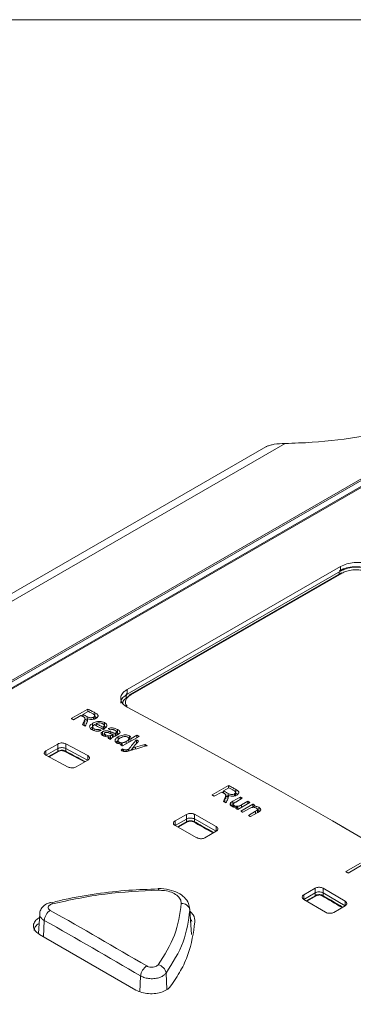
# Model space of a CAD drawing. Header units: millimetres. Extents: x 0 to 2100, y 0 to 1485.
# Tile 110 of 116: x 1595 to 1631, y 1342 to 1450. Entities that reach past the tile are written whole.
import ezdxf

# ---------------------------------------------------------------- set-up
doc = ezdxf.new("R2010")
doc.units = ezdxf.units.MM
doc.header["$LTSCALE"] = 5

msp = doc.modelspace()

# ---------------------------------------------------------------- linework, layer by layer
at = {"color": 7, "linetype": 'Continuous', "lineweight": 0}
msp.add_line((2065, 1450), (35, 1450), dxfattribs=at)
at = {"color": 7, "linetype": 'Continuous', "lineweight": 15}
for p, q in [((1640.07, 1404.12), (1524.4, 1337.34)), ((1640.36, 1404.1), (1524.69, 1337.32)), ((1621.61, 1403.02), (1308.78, 1222.42)), ((1623.71, 1403.38), (1309.19, 1221.82)), ((1526.09, 1337.49), (1640.38, 1403.47)), ((1526.39, 1337.54), (1640.19, 1403.24)), ((1629.81, 1389.86), (1606.38, 1376.34)), ((1629.81, 1389.35), (1629.81, 1389.86)), ((1606.38, 1375.83), (1629.81, 1389.35)), ((1629.83, 1389.14), (1606.62, 1375.74)), ((1629.98, 1389.13), (1606.76, 1375.73)), ((1606.38, 1376.34), (1606.38, 1375.83)), ((1602.03, 1374.18), (1600.22, 1373.13)), ((1600.47, 1373), (1601.29, 1373.47)), ((1601.4, 1373.41), (1601.5, 1373.46)), ((1601.5, 1373.59), (1602.08, 1373.92)), ((1601.5, 1373.36), (1601.5, 1373.59)), ((1602.03, 1373.9), (1602.03, 1374.18)), ((1602.68, 1373.06), (1602.68, 1373.29)), ((1602.8, 1373.04), (1602.8, 1373.45)), ((1602.82, 1373.35), (1602.99, 1373.25)), ((1601.63, 1372.4), (1601.63, 1372.81)), ((1601.73, 1372.72), (1601.73, 1373.13)), ((1601.97, 1372.77), (1601.97, 1373.13)), ((1602.57, 1372.25), (1602.57, 1372.61)), ((1602.57, 1372.21), (1602.57, 1371.89)), ((1602.96, 1372.35), (1602.96, 1372.58)), ((1603.71, 1371.95), (1603.71, 1372.18)), ((1603.84, 1371.94), (1603.84, 1372.35)), ((1603.88, 1372.28), (1603.88, 1372.68)), ((1603.88, 1372.28), (1604.04, 1372.16)), ((1602.73, 1371.8), (1602.73, 1372)), ((1603.29, 1371.76), (1603.29, 1371.94)), ((1603.67, 1371.28), (1603.67, 1371.69)), ((1603.85, 1371.48), (1603.85, 1371.19)), ((1603.99, 1371.15), (1603.99, 1371.33)), ((1604.35, 1371.54), (1604.35, 1371.74)), ((1604.39, 1370.91), (1604.39, 1371.09)), ((1604.54, 1370.84), (1604.54, 1371.25)), ((1604.83, 1371.38), (1604.76, 1371.34)), ((1604.83, 1371.09), (1604.83, 1371.38)), ((1605.03, 1371.21), (1605.32, 1371.37)), ((1605.04, 1371.21), (1605.04, 1371.5)), ((1605.09, 1371.24), (1605.09, 1371.53)), ((1605.21, 1371.31), (1605.21, 1371.66)), ((1605.21, 1371.56), (1605.29, 1371.52)), ((1605.29, 1371.52), (1605.29, 1371.93)), ((1605.29, 1371.52), (1605.37, 1371.47)), ((1605.37, 1370.79), (1605.37, 1371.12)), ((1605.85, 1370.12), (1607.67, 1371.17)), ((1606.61, 1370.81), (1606.61, 1371.22)), ((1607.44, 1371.3), (1606.76, 1370.91)), ((1607.44, 1371.04), (1607.44, 1371.3)), ((1597.44, 1369.59), (1598.73, 1370.33)), ((1598.73, 1370.33), (1598.73, 1369.82)), ((1599.61, 1370.35), (1602.04, 1369.05)), ((1599.61, 1370.35), (1599.61, 1369.84)), ((1605.35, 1370.71), (1605.35, 1370.39)), ((1605.47, 1370.36), (1605.47, 1370.54)), ((1605.82, 1370.37), (1605.62, 1370.25)), ((1605.82, 1370.14), (1605.82, 1370.37)), ((1606.26, 1370.36), (1606.26, 1370.62)), ((1606.52, 1370.86), (1606.61, 1370.81)), ((1606.54, 1370.52), (1606.54, 1370.92)), ((1606.76, 1370.91), (1606.77, 1370.99)), ((1606.76, 1370.65), (1606.76, 1370.91)), ((1607.37, 1370.38), (1607.37, 1370.79)), ((1608.32, 1370.07), (1608.32, 1370.27)), ((1599.88, 1367.8), (1597.44, 1369.1)), ((1598.73, 1369.82), (1597.46, 1369.09)), ((1598.79, 1369.55), (1597.73, 1368.94)), ((1602.02, 1368.55), (1599.61, 1369.84)), ((1602.04, 1369.05), (1602.04, 1368.54)), ((1605.87, 1369.55), (1605.87, 1369.8)), ((1605.97, 1369.52), (1605.97, 1369.72)), ((1606.24, 1369.51), (1606.24, 1369.68)), ((1606.54, 1369.57), (1606.54, 1369.77)), ((1606.94, 1369.67), (1606.94, 1369.88)), ((1602.04, 1368.55), (1600.76, 1367.82)), ((1617.49, 1365.78), (1615.68, 1364.73)), ((1617.49, 1365.48), (1617.49, 1365.78)), ((1615.93, 1364.58), (1616.75, 1365.05)), ((1616.85, 1365), (1616.96, 1365.06)), ((1616.96, 1365.18), (1617.54, 1365.51)), ((1616.96, 1364.94), (1616.96, 1365.18)), ((1617.19, 1364.29), (1617.19, 1364.7)), ((1617.43, 1364.33), (1617.43, 1364.7)), ((1618.14, 1364.62), (1618.14, 1364.85)), ((1618.26, 1364.6), (1618.26, 1365.01)), ((1618.28, 1364.93), (1618.46, 1364.81)), ((1617.09, 1363.97), (1617.09, 1364.37)), ((1617.76, 1363.55), (1617.76, 1363.9)), ((1618.77, 1364.5), (1617.96, 1364.03)), ((1617.96, 1363.62), (1617.96, 1364.03)), ((1617.96, 1363.62), (1618.01, 1363.65)), ((1618.01, 1363.71), (1618.01, 1363.42)), ((1618.13, 1363.39), (1618.13, 1363.56)), ((1618.29, 1363.95), (1619.01, 1364.37)), ((1618.52, 1363.13), (1619.85, 1363.9)), ((1618.77, 1364.24), (1618.77, 1364.5)), ((1620.17, 1363.71), (1618.84, 1362.95)), ((1619.61, 1364.03), (1618.92, 1363.63)), ((1619.61, 1363.76), (1619.61, 1364.03)), ((1620.17, 1363.36), (1620.17, 1363.71)), ((1620.22, 1363.47), (1620.4, 1363.58)), ((1611.62, 1361.87), (1612.87, 1362.59)), ((1612.87, 1362.59), (1612.87, 1362.08)), ((1613.75, 1362.6), (1616.15, 1361.25)), ((1613.75, 1362.6), (1613.75, 1362.09)), ((1618.5, 1363.39), (1618.29, 1363.26)), ((1618.5, 1363.14), (1618.5, 1363.39)), ((1619.08, 1362.82), (1619.79, 1363.23)), ((1620.47, 1362.93), (1619.68, 1362.47)), ((1619.91, 1362.34), (1620.73, 1362.81)), ((1620.22, 1363.36), (1620.22, 1363.47)), ((1620.68, 1362.78), (1620.68, 1363.13)), ((1620.83, 1362.96), (1620.83, 1363.37)), ((1611.62, 1361.87), (1611.62, 1361.36)), ((1614.02, 1360.02), (1611.62, 1361.37)), ((1612.87, 1362.08), (1611.63, 1361.36)), ((1612.93, 1361.8), (1611.9, 1361.21)), ((1616.15, 1360.74), (1613.75, 1362.09)), ((1616.15, 1360.74), (1614.9, 1360.02)), ((1632, 1357.21), (1630.39, 1356.29)), ((1630.65, 1356.13), (1632.25, 1357.06)), ((1625.77, 1353.75), (1627.01, 1354.47)), ((1627.01, 1353.96), (1625.77, 1353.24)), ((1627.01, 1354.47), (1627.01, 1353.96)), ((1627.9, 1354.47), (1630.3, 1353.05)), ((1627.9, 1354.47), (1627.9, 1353.96)), ((1630.3, 1352.54), (1627.9, 1353.96)), ((1625.77, 1353.75), (1625.77, 1353.24)), ((1628.16, 1351.82), (1625.77, 1353.24)), ((1627.07, 1353.68), (1626.03, 1353.08)), ((1630.3, 1353.05), (1630.3, 1352.54)), ((1596.76, 1351.65), (1596.62, 1349.48)), ((1613.21, 1352.19), (1613.24, 1352.06)), ((1613.36, 1350.36), (1613.24, 1352.19)), ((1630.3, 1352.53), (1629.05, 1351.81)), ((1596.75, 1349.38), (1607.33, 1343.27))]:
    msp.add_line(p, q, dxfattribs=at)
at = {"color": 8, "linetype": 'Continuous', "lineweight": 15}
for p, q in [((1629.66, 1389.05), (1629.66, 1389.26)), ((1606.29, 1375.89), (1606.24, 1375.36)), ((1601.98, 1373.13), (1601.98, 1373.33)), ((1602.82, 1373.46), (1602.82, 1373.76)), ((1604.58, 1371.46), (1604.58, 1371.66)), ((1604.76, 1371.05), (1604.76, 1371.34)), ((1597.44, 1369.59), (1597.44, 1369.1)), ((1598.91, 1369.54), (1597.8, 1368.91)), ((1598.74, 1369.52), (1598.74, 1369.83)), ((1599.62, 1369.84), (1599.62, 1369.56)), ((1606.47, 1369.55), (1606.47, 1369.74)), ((1607.28, 1369.77), (1607.28, 1369.97)), ((1617.44, 1364.69), (1617.44, 1364.9)), ((1618.28, 1365.03), (1618.28, 1365.33)), ((1618.92, 1363.36), (1618.92, 1363.63)), ((1620.47, 1362.66), (1620.47, 1362.93)), ((1613.05, 1361.79), (1611.97, 1361.17)), ((1612.88, 1361.77), (1612.88, 1362.08)), ((1613.76, 1362.09), (1613.76, 1361.8)), ((1616.15, 1361.25), (1616.15, 1360.74)), ((1627.02, 1353.65), (1627.02, 1353.96)), ((1627.9, 1353.96), (1627.9, 1353.67)), ((1627.2, 1353.66), (1626.11, 1353.03)), ((1613.24, 1352.06), (1613.41, 1349.38)), ((1597.26, 1350.92), (1597.18, 1349.13)), ((1610.63, 1345.12), (1610.73, 1343.32)), ((1607.84, 1344.81), (1607.76, 1343.09))]:
    msp.add_line(p, q, dxfattribs=at)
at = {"color": 7, "linetype": 'Continuous', "lineweight": 15, "flags": 128}
for points in [[(1606.38, 1374.38), (1612.02, 1371.35), (1617.65, 1368.25), (1623.29, 1365.09), (1628.92, 1361.87), (1634.56, 1358.59), (1640.19, 1355.24), (1645.83, 1351.83), (1651.46, 1348.36)], [(1601.29, 1373.47), (1601.32, 1373.45), (1601.35, 1373.43), (1601.39, 1373.42), (1601.42, 1373.4), (1601.45, 1373.38), (1601.49, 1373.36), (1601.52, 1373.35), (1601.55, 1373.33)], [(1601.98, 1373.33), (1601.92, 1373.36), (1601.86, 1373.4), (1601.8, 1373.43), (1601.74, 1373.46), (1601.68, 1373.49), (1601.62, 1373.52), (1601.56, 1373.56), (1601.5, 1373.59)], [(1602.82, 1373.76), (1602.72, 1373.82), (1602.62, 1373.87), (1602.53, 1373.92), (1602.43, 1373.97), (1602.33, 1374.02), (1602.23, 1374.08), (1602.13, 1374.13), (1602.03, 1374.18)], [(1602.08, 1373.92), (1602.15, 1373.89), (1602.22, 1373.85), (1602.28, 1373.82), (1602.35, 1373.78), (1602.42, 1373.75), (1602.49, 1373.71), (1602.55, 1373.67), (1602.62, 1373.64)], [(1600.22, 1373.13), (1600.25, 1373.12), (1600.28, 1373.1), (1600.31, 1373.08), (1600.35, 1373.06), (1600.38, 1373.05), (1600.41, 1373.03), (1600.44, 1373.01), (1600.47, 1373)], [(1601.47, 1372.47), (1601.51, 1372.45), (1601.54, 1372.43), (1601.58, 1372.41), (1601.62, 1372.39), (1601.65, 1372.37), (1601.69, 1372.35), (1601.73, 1372.33), (1601.76, 1372.31)], [(1601.73, 1373.06), (1601.74, 1373.05), (1601.8, 1373.02), (1601.86, 1372.99), (1601.92, 1372.95), (1601.98, 1372.92)], [(1602.76, 1372.46), (1602.88, 1372.39), (1603, 1372.33), (1603.12, 1372.26), (1603.24, 1372.2), (1603.37, 1372.13), (1603.49, 1372.07), (1603.61, 1372), (1603.73, 1371.94)], [(1603.71, 1372.18), (1603.62, 1372.23), (1603.52, 1372.28), (1603.43, 1372.33), (1603.34, 1372.38), (1603.24, 1372.43), (1603.15, 1372.48), (1603.06, 1372.53), (1602.96, 1372.58)], [(1607.67, 1371.17), (1607.64, 1371.19), (1607.61, 1371.2), (1607.58, 1371.22), (1607.55, 1371.24), (1607.52, 1371.25), (1607.49, 1371.27), (1607.46, 1371.28), (1607.44, 1371.3)], [(1604.29, 1370.96), (1604.32, 1370.95), (1604.35, 1370.93), (1604.38, 1370.92), (1604.41, 1370.9), (1604.44, 1370.89), (1604.47, 1370.87), (1604.5, 1370.85), (1604.52, 1370.84)], [(1605.62, 1370.25), (1605.65, 1370.23), (1605.68, 1370.22), (1605.71, 1370.2), (1605.74, 1370.19), (1605.76, 1370.17), (1605.79, 1370.16), (1605.82, 1370.14), (1605.85, 1370.12)], [(1607.61, 1370.66), (1607.58, 1370.67), (1607.55, 1370.69), (1607.52, 1370.71), (1607.49, 1370.72), (1607.46, 1370.74), (1607.43, 1370.76), (1607.4, 1370.77), (1607.37, 1370.79)], [(1608.57, 1370.14), (1608.53, 1370.16), (1608.5, 1370.17), (1608.47, 1370.19), (1608.44, 1370.21), (1608.41, 1370.22), (1608.38, 1370.24), (1608.35, 1370.26), (1608.32, 1370.27)], [(1618.28, 1365.33), (1618.18, 1365.39), (1618.08, 1365.44), (1617.99, 1365.5), (1617.89, 1365.56), (1617.79, 1365.61), (1617.69, 1365.67), (1617.59, 1365.72), (1617.49, 1365.78)], [(1615.68, 1364.73), (1615.71, 1364.71), (1615.74, 1364.69), (1615.77, 1364.67), (1615.81, 1364.66), (1615.84, 1364.64), (1615.87, 1364.62), (1615.9, 1364.6), (1615.93, 1364.58)], [(1616.75, 1365.05), (1616.78, 1365.04), (1616.81, 1365.02), (1616.85, 1365), (1616.88, 1364.98), (1616.91, 1364.96), (1616.95, 1364.94), (1616.98, 1364.93), (1617.01, 1364.91)], [(1617.44, 1364.9), (1617.38, 1364.94), (1617.32, 1364.97), (1617.26, 1365.01), (1617.2, 1365.04), (1617.14, 1365.07), (1617.08, 1365.11), (1617.02, 1365.14), (1616.96, 1365.18)], [(1617.19, 1364.64), (1617.2, 1364.63), (1617.26, 1364.6), (1617.32, 1364.56), (1617.38, 1364.53), (1617.44, 1364.49)], [(1617.54, 1365.51), (1617.61, 1365.47), (1617.68, 1365.44), (1617.74, 1365.4), (1617.81, 1365.36), (1617.88, 1365.32), (1617.95, 1365.28), (1618.01, 1365.25), (1618.08, 1365.21)], [(1616.93, 1364.03), (1616.97, 1364.01), (1617, 1363.98), (1617.04, 1363.96), (1617.08, 1363.94), (1617.11, 1363.92), (1617.15, 1363.9), (1617.19, 1363.88), (1617.22, 1363.86)], [(1619.01, 1364.37), (1618.98, 1364.39), (1618.95, 1364.4), (1618.92, 1364.42), (1618.89, 1364.44), (1618.86, 1364.45), (1618.83, 1364.47), (1618.8, 1364.48), (1618.77, 1364.5)], [(1619.85, 1363.9), (1619.82, 1363.91), (1619.79, 1363.93), (1619.76, 1363.95), (1619.73, 1363.96), (1619.7, 1363.98), (1619.67, 1364), (1619.64, 1364.01), (1619.61, 1364.03)], [(1620.4, 1363.58), (1620.37, 1363.6), (1620.35, 1363.61), (1620.32, 1363.63), (1620.29, 1363.65), (1620.26, 1363.66), (1620.23, 1363.68), (1620.2, 1363.7), (1620.17, 1363.71)], [(1618.29, 1363.26), (1618.31, 1363.25), (1618.34, 1363.23), (1618.37, 1363.21), (1618.4, 1363.2), (1618.43, 1363.18), (1618.46, 1363.16), (1618.49, 1363.15), (1618.52, 1363.13)], [(1618.84, 1362.95), (1618.87, 1362.93), (1618.9, 1362.91), (1618.93, 1362.9), (1618.96, 1362.88), (1618.99, 1362.86), (1619.02, 1362.85), (1619.05, 1362.83), (1619.08, 1362.82)], [(1619.68, 1362.47), (1619.71, 1362.46), (1619.74, 1362.44), (1619.77, 1362.42), (1619.8, 1362.41), (1619.83, 1362.39), (1619.86, 1362.37), (1619.89, 1362.36), (1619.91, 1362.34)], [(1630.39, 1356.29), (1630.42, 1356.27), (1630.46, 1356.25), (1630.49, 1356.23), (1630.52, 1356.21), (1630.55, 1356.19), (1630.58, 1356.17), (1630.62, 1356.15), (1630.65, 1356.13)], [(1609.78, 1354.42), (1609.78, 1354.42), (1609.78, 1354.42)], [(1597.97, 1352.9), (1597.97, 1352.9), (1597.94, 1352.9)]]:
    msp.add_lwpolyline(points, dxfattribs=at)
at = {"color": 7, "linetype": 'Continuous', "lineweight": 15}
for centre, radius, start, end in [((1629.89, 1389.01), 0.146, 55.5175, 116.3603), ((1606.7, 1375.62), 0.151, 124.8493, 182.3865), ((1598.84, 1369.44), 0.12, 56.2315, 115.4719), ((1612.98, 1361.69), 0.122, 54.7604, 115.0556), ((1612.36, 1351.91), 0.894, 9.725, 93.4359), ((1627.12, 1353.56), 0.125, 53.3298, 114.6264), ((1627.8, 1353.56), 0.123, 65.0481, 126.3046), ((1598.7, 1350.82), 1.44, 122.8231, 176.0585), ((1609.3, 1344.69), 1.46, 122.6451, 175.0058), ((1609.52, 1344.96), 1.12, 8.1243, 76.9596)]:
    msp.add_arc(centre, radius, start, end, dxfattribs=at)
at = {"color": 8, "linetype": 'Continuous', "lineweight": 15}
for centre, radius, start, end in [((1606.68, 1375.61), 0.146, 55.5175, 116.3603), ((1599.51, 1369.45), 0.127, 66.1329, 125.3611), ((1613.65, 1361.69), 0.125, 65.5471, 125.8261), ((1608.63, 1354.24), 1.16, 0.8064, 9.1945), ((1597.91, 1352.61), 0.292, 29.121, 77.9696)]:
    msp.add_arc(centre, radius, start, end, dxfattribs=at)
at = {"color": 7, "linetype": 'Continuous', "lineweight": 15}
for centre, major_axis, ratio, start_param, end_param in [((1585.23, 666.39), (337.3, 1122.5), 0.196682, 0.950558, 0.950948), ((1586.01, 666.84), (330.68, 1119.38), 0.194905, 0.947286, 0.9478), ((1623, 688.2), (-352.9, 743.27), 0.516, 5.576792, 5.577186), ((1623.65, 688.57), (-353.97, 742.68), 0.517286, 5.575348, 5.575749), ((1575.56, 660.81), (925.2, 1389.71), 0.236052, 1.197651, 1.198493), ((1676.47, 719.07), (2230.87, 675.93), 0.276145, 1.517662, 1.518481), ((1574.25, 660.05), (989.21, 1419.49), 0.233603, 1.215373, 1.215822), ((1677.19, 719.48), (2231.22, 676.12), 0.276096, 1.518088, 1.518554), ((1461.6, 595.02), (4468.67, 3296.16), 0.09739, 1.466877, 1.466917), ((1575.56, 660.81), (924.63, 1388.87), 0.236052, 1.198062, 1.198259), ((1611.43, 681.52), (337.3, 1122.5), 0.196682, 0.977204, 0.977594), ((1612.02, 681.86), (330.68, 1119.38), 0.194905, 0.973932, 0.974445), ((1572.59, 655.84), (-379.13, 735.93), 0.606724, 5.517852, 5.53596), ((1571.93, 655.5), (-378.66, 735.12), 0.606756, 5.517889, 5.535996)]:
    msp.add_ellipse(centre, major_axis=major_axis, ratio=ratio, start_param=start_param, end_param=end_param, dxfattribs=at)
at = {"color": 8, "linetype": 'Continuous', "lineweight": 15}
for centre, major_axis, ratio, start_param, end_param in [((1652.5, 699.49), (-444.25, 698.19), 0.546423, 5.508838, 5.512691), ((1652.5, 699.49), (-444.25, 698.19), 0.546423, 5.484652, 5.488458), ((1598.72, 668.44), (-379.11, 735.94), 0.606745, 5.493973, 5.527003), ((1652.5, 699.49), (-444.25, 698.19), 0.546423, 5.460438, 5.464263)]:
    msp.add_ellipse(centre, major_axis=major_axis, ratio=ratio, start_param=start_param, end_param=end_param, dxfattribs=at)
at = {"color": 7, "linetype": 'Continuous', "lineweight": 15}
for points, knots in [([(1640.72, 1406.44), (1639.65, 1406.07), (1636.98, 1405.15), (1632.27, 1404.11), (1627.59, 1403.52), (1624.7, 1403.42), (1623.71, 1403.38)], [0, 0, 0, 0, 0.2071828, 0.516646, 0.8350404, 1, 1, 1, 1]), ([(1623.71, 1403.38), (1623.3, 1403.37), (1622.74, 1403.35), (1622.09, 1403.21), (1621.77, 1403.1), (1621.65, 1403.04), (1621.62, 1403.02)], [0, 0, 0, 0, 0.51831, 0.709086, 0.905989, 1, 1, 1, 1]), ([(1633.19, 1389.46), (1632.97, 1389.56), (1632.54, 1389.75), (1631.7, 1389.85), (1630.85, 1389.8), (1630.15, 1389.63), (1629.8, 1389.45), (1629.66, 1389.38)], [0, 0, 0, 0, 0.2154771, 0.4309888, 0.6456575, 0.8594606, 1, 1, 1, 1]), ([(1629.81, 1389.86), (1630.03, 1389.96), (1630.46, 1390.17), (1631.3, 1390.32), (1632.14, 1390.31), (1632.85, 1390.17), (1633.2, 1390.01), (1633.34, 1389.94)], [0, 0, 0, 0, 0.2144693, 0.4289354, 0.6434901, 0.8582208, 1, 1, 1, 1]), ([(1633.34, 1389.43), (1633.12, 1389.53), (1632.69, 1389.71), (1631.85, 1389.82), (1631, 1389.77), (1630.29, 1389.6), (1629.95, 1389.42), (1629.81, 1389.35)], [0, 0, 0, 0, 0.214907, 0.429816, 0.64466, 0.859341, 1, 1, 1, 1]), ([(1632.86, 1389.2), (1632.69, 1389.27), (1632.33, 1389.43), (1631.65, 1389.52), (1630.96, 1389.48), (1630.38, 1389.34), (1630.09, 1389.19), (1629.98, 1389.13)], [0, 0, 0, 0, 0.2146864, 0.4293583, 0.6439293, 0.858303, 1, 1, 1, 1]), ([(1606.38, 1374.38), (1606.2, 1374.5), (1605.85, 1374.73), (1605.62, 1375.19), (1605.67, 1375.66), (1605.96, 1376.06), (1606.26, 1376.26), (1606.38, 1376.34)], [0, 0, 0, 0, 0.214906, 0.429815, 0.644659, 0.85934, 1, 1, 1, 1]), ([(1606.38, 1375.83), (1606.21, 1375.7), (1605.86, 1375.45), (1605.64, 1375.09), (1605.67, 1374.88), (1605.68, 1374.83)], [0, 0, 0, 0, 0.429335, 0.858664, 1, 1, 1, 1]), ([(1605.89, 1374.72), (1605.88, 1374.75), (1605.86, 1374.93), (1606.06, 1375.26), (1606.39, 1375.5), (1606.55, 1375.61)], [0, 0, 0, 0, 0.100469, 0.550229, 1, 1, 1, 1]), ([(1601.55, 1373.33), (1601.56, 1373.32), (1601.58, 1373.31), (1601.62, 1373.29), (1601.65, 1373.27), (1601.67, 1373.26)], [0, 0, 0, 0, 0.250264, 0.500558, 1, 1, 1, 1]), ([(1601.67, 1373.26), (1601.69, 1373.23), (1601.75, 1373.16), (1601.72, 1373.05), (1601.68, 1372.93), (1601.64, 1372.85), (1601.63, 1372.81)], [0, 0, 0, 0, 0.208581, 0.467053, 0.733232, 1, 1, 1, 1]), ([(1602.68, 1373.29), (1602.63, 1373.27), (1602.55, 1373.23), (1602.4, 1373.21), (1602.27, 1373.22), (1602.12, 1373.26), (1602.04, 1373.3), (1601.98, 1373.33)], [0, 0, 0, 0, 0.229564, 0.385101, 0.541233, 0.734744, 1, 1, 1, 1]), ([(1602.62, 1373.64), (1602.67, 1373.61), (1602.75, 1373.56), (1602.81, 1373.48), (1602.8, 1373.41), (1602.76, 1373.34), (1602.71, 1373.31), (1602.68, 1373.29)], [0, 0, 0, 0, 0.312638, 0.487299, 0.662951, 0.829785, 1, 1, 1, 1]), ([(1602.94, 1373.16), (1603, 1373.2), (1603.11, 1373.28), (1603.17, 1373.4), (1603.16, 1373.51), (1603.05, 1373.64), (1602.92, 1373.71), (1602.82, 1373.76)], [0, 0, 0, 0, 0.227793, 0.401835, 0.539885, 0.677756, 1, 1, 1, 1]), ([(1601.97, 1373.13), (1602.08, 1373.09), (1602.25, 1373.04), (1602.53, 1373.03), (1602.74, 1373.07), (1602.87, 1373.12), (1602.93, 1373.15), (1602.94, 1373.16)], [0, 0, 0, 0, 0.3684894, 0.5645465, 0.7606294, 0.9591475, 1, 1, 1, 1]), ([(1602.02, 1373.01), (1602.02, 1373.02), (1602.02, 1373.04), (1602, 1373.08), (1601.98, 1373.11), (1601.97, 1373.13)], [0, 0, 0, 0, 0.251117, 0.50232, 1, 1, 1, 1]), ([(1601.97, 1372.76), (1601.98, 1372.78), (1601.99, 1372.82), (1602.02, 1372.9), (1602.02, 1372.96), (1602.02, 1373.01)], [0, 0, 0, 0, 0.250613, 0.501321, 1, 1, 1, 1]), ([(1602.57, 1372.61), (1602.48, 1372.55), (1602.33, 1372.45), (1602.23, 1372.28), (1602.24, 1372.13), (1602.34, 1371.99), (1602.46, 1371.92), (1602.52, 1371.88)], [0, 0, 0, 0, 0.269519, 0.454611, 0.640526, 0.816127, 1, 1, 1, 1]), ([(1602.37, 1372.05), (1602.37, 1372.06), (1602.42, 1372.11), (1602.5, 1372.16), (1602.57, 1372.2)], [0, 0, 0, 0, 0.111437, 1, 1, 1, 1]), ([(1602.73, 1372), (1602.69, 1372.03), (1602.6, 1372.09), (1602.56, 1372.19), (1602.58, 1372.3), (1602.65, 1372.38), (1602.72, 1372.43), (1602.76, 1372.46)], [0, 0, 0, 0, 0.219622, 0.44189, 0.631024, 0.821842, 1, 1, 1, 1]), ([(1603.88, 1372.68), (1603.8, 1372.72), (1603.65, 1372.79), (1603.37, 1372.82), (1603.1, 1372.81), (1602.82, 1372.74), (1602.66, 1372.65), (1602.57, 1372.61)], [0, 0, 0, 0, 0.21513, 0.394773, 0.574206, 0.757341, 1, 1, 1, 1]), ([(1602.96, 1372.58), (1603.01, 1372.6), (1603.1, 1372.64), (1603.26, 1372.66), (1603.42, 1372.65), (1603.56, 1372.62), (1603.64, 1372.58), (1603.67, 1372.56)], [0, 0, 0, 0, 0.224754, 0.416817, 0.608166, 0.823792, 1, 1, 1, 1]), ([(1603.67, 1372.56), (1603.7, 1372.55), (1603.76, 1372.51), (1603.83, 1372.44), (1603.84, 1372.38), (1603.84, 1372.35)], [0, 0, 0, 0, 0.256512, 0.650716, 1, 1, 1, 1]), ([(1603.84, 1372.35), (1603.84, 1372.33), (1603.83, 1372.29), (1603.78, 1372.24), (1603.73, 1372.2), (1603.71, 1372.18)], [0, 0, 0, 0, 0.254528, 0.673244, 1, 1, 1, 1]), ([(1603.79, 1371.97), (1603.88, 1372.03), (1604.03, 1372.12), (1604.14, 1372.3), (1604.13, 1372.45), (1604.04, 1372.59), (1603.93, 1372.65), (1603.88, 1372.68)], [0, 0, 0, 0, 0.271321, 0.464146, 0.65773, 0.842398, 1, 1, 1, 1]), ([(1602.52, 1371.88), (1602.61, 1371.84), (1602.76, 1371.77), (1603.04, 1371.73), (1603.28, 1371.75), (1603.42, 1371.79), (1603.49, 1371.81)], [0, 0, 0, 0, 0.330702, 0.558274, 0.786321, 1, 1, 1, 1]), ([(1603.29, 1371.94), (1603.22, 1371.93), (1603.1, 1371.91), (1602.91, 1371.93), (1602.8, 1371.97), (1602.74, 1372), (1602.73, 1372)], [0, 0, 0, 0, 0.35967, 0.611114, 0.918377, 1, 1, 1, 1]), ([(1603.67, 1371.69), (1603.62, 1371.66), (1603.54, 1371.61), (1603.5, 1371.5), (1603.52, 1371.4), (1603.6, 1371.31), (1603.69, 1371.26), (1603.73, 1371.24)], [0, 0, 0, 0, 0.205878, 0.414435, 0.590323, 0.811189, 1, 1, 1, 1]), ([(1604.35, 1371.74), (1604.27, 1371.76), (1604.13, 1371.79), (1603.92, 1371.78), (1603.77, 1371.74), (1603.7, 1371.71), (1603.67, 1371.69)], [0, 0, 0, 0, 0.367435, 0.601377, 0.834962, 1, 1, 1, 1]), ([(1603.67, 1371.28), (1603.71, 1371.31), (1603.77, 1371.34), (1603.84, 1371.35), (1603.85, 1371.35)], [0, 0, 0, 0, 0.871094, 1, 1, 1, 1]), ([(1603.73, 1371.94), (1603.74, 1371.94), (1603.75, 1371.94), (1603.77, 1371.96), (1603.78, 1371.96), (1603.79, 1371.97)], [0, 0, 0, 0, 0.250001, 0.500002, 1, 1, 1, 1]), ([(1603.73, 1371.24), (1603.77, 1371.22), (1603.89, 1371.16), (1604.12, 1371.11), (1604.3, 1371.1), (1604.39, 1371.09)], [0, 0, 0, 0, 0.25521, 0.665031, 1, 1, 1, 1]), ([(1603.99, 1371.33), (1603.95, 1371.36), (1603.89, 1371.39), (1603.85, 1371.46), (1603.85, 1371.5), (1603.87, 1371.55), (1603.9, 1371.56), (1603.91, 1371.57)], [0, 0, 0, 0, 0.3501694, 0.5449928, 0.7408963, 0.8765547, 1, 1, 1, 1]), ([(1603.91, 1371.57), (1603.93, 1371.58), (1603.97, 1371.6), (1604.05, 1371.61), (1604.14, 1371.61), (1604.26, 1371.58), (1604.35, 1371.54), (1604.4, 1371.52)], [0, 0, 0, 0, 0.140504, 0.281914, 0.419033, 0.624711, 1, 1, 1, 1]), ([(1604.54, 1371.25), (1604.48, 1371.24), (1604.35, 1371.23), (1604.17, 1371.26), (1604.05, 1371.3), (1604, 1371.33), (1603.99, 1371.33)], [0, 0, 0, 0, 0.3076382, 0.6148535, 0.9451359, 1, 1, 1, 1]), ([(1605.29, 1371.93), (1605.18, 1371.98), (1605.02, 1372.06), (1604.75, 1372.11), (1604.51, 1372.1), (1604.37, 1372.05), (1604.29, 1372.03)], [0, 0, 0, 0, 0.388504, 0.5739631, 0.7613986, 1, 1, 1, 1]), ([(1604.39, 1371.09), (1604.37, 1371.08), (1604.35, 1371.06), (1604.31, 1371.02), (1604.3, 1370.99), (1604.29, 1370.96)], [0, 0, 0, 0, 0.252097, 0.504574, 1, 1, 1, 1]), ([(1604.58, 1371.66), (1604.56, 1371.67), (1604.52, 1371.68), (1604.45, 1371.71), (1604.39, 1371.73), (1604.35, 1371.74)], [0, 0, 0, 0, 0.25006, 0.500133, 1, 1, 1, 1]), ([(1604.4, 1371.52), (1604.44, 1371.51), (1604.51, 1371.48), (1604.64, 1371.43), (1604.75, 1371.4), (1604.83, 1371.38)], [0, 0, 0, 0, 0.250534, 0.5011141, 1, 1, 1, 1]), ([(1604.5, 1371.89), (1604.55, 1371.9), (1604.63, 1371.92), (1604.76, 1371.93), (1604.9, 1371.9), (1604.98, 1371.86), (1605.04, 1371.83)], [0, 0, 0, 0, 0.272383, 0.439754, 0.607794, 1, 1, 1, 1]), ([(1604.52, 1370.84), (1604.55, 1370.87), (1604.61, 1370.95), (1604.79, 1371.07), (1604.94, 1371.15), (1605.03, 1371.21)], [0, 0, 0, 0, 0.253816, 0.507661, 1, 1, 1, 1]), ([(1604.76, 1371.34), (1604.74, 1371.33), (1604.71, 1371.31), (1604.64, 1371.28), (1604.58, 1371.26), (1604.54, 1371.25)], [0, 0, 0, 0, 0.25237, 0.504936, 1, 1, 1, 1]), ([(1605.04, 1371.5), (1604.99, 1371.51), (1604.91, 1371.53), (1604.76, 1371.59), (1604.65, 1371.63), (1604.58, 1371.66)], [0, 0, 0, 0, 0.250497, 0.500919, 1, 1, 1, 1]), ([(1605.37, 1371.12), (1605.27, 1371.05), (1605.11, 1370.94), (1605.02, 1370.75), (1605.04, 1370.6), (1605.14, 1370.49), (1605.22, 1370.44), (1605.24, 1370.43)], [0, 0, 0, 0, 0.334501, 0.538314, 0.743185, 0.9285, 1, 1, 1, 1]), ([(1605.04, 1371.83), (1605.06, 1371.82), (1605.1, 1371.8), (1605.16, 1371.75), (1605.2, 1371.7), (1605.21, 1371.67), (1605.21, 1371.66)], [0, 0, 0, 0, 0.253428, 0.507272, 0.901117, 1, 1, 1, 1]), ([(1605.09, 1371.53), (1605.09, 1371.53), (1605.08, 1371.52), (1605.06, 1371.51), (1605.05, 1371.5), (1605.04, 1371.5)], [0, 0, 0, 0, 0.250248, 0.50044, 1, 1, 1, 1]), ([(1605.21, 1371.66), (1605.21, 1371.65), (1605.2, 1371.62), (1605.16, 1371.57), (1605.12, 1371.54), (1605.09, 1371.53)], [0, 0, 0, 0, 0.303169, 0.605114, 1, 1, 1, 1]), ([(1605.5, 1371.49), (1605.53, 1371.52), (1605.58, 1371.57), (1605.59, 1371.66), (1605.53, 1371.77), (1605.42, 1371.86), (1605.32, 1371.91), (1605.29, 1371.93)], [0, 0, 0, 0, 0.188972, 0.3331, 0.528806, 0.840456, 1, 1, 1, 1]), ([(1605.32, 1371.37), (1605.33, 1371.38), (1605.36, 1371.4), (1605.43, 1371.44), (1605.47, 1371.47), (1605.5, 1371.49)], [0, 0, 0, 0, 0.25045, 0.500915, 1, 1, 1, 1]), ([(1606.61, 1371.22), (1606.54, 1371.25), (1606.41, 1371.31), (1606.16, 1371.34), (1605.88, 1371.32), (1605.61, 1371.24), (1605.45, 1371.16), (1605.37, 1371.12)], [0, 0, 0, 0, 0.185805, 0.373096, 0.54026, 0.77347, 1, 1, 1, 1]), ([(1605.61, 1371), (1605.69, 1371.04), (1605.81, 1371.1), (1606.02, 1371.16), (1606.18, 1371.16), (1606.32, 1371.14), (1606.39, 1371.11), (1606.42, 1371.09)], [0, 0, 0, 0, 0.353783, 0.539483, 0.726454, 0.870068, 1, 1, 1, 1]), ([(1606.42, 1371.09), (1606.45, 1371.07), (1606.51, 1371.03), (1606.55, 1370.95), (1606.54, 1370.85), (1606.45, 1370.74), (1606.34, 1370.67), (1606.26, 1370.62)], [0, 0, 0, 0, 0.158914, 0.31879, 0.468575, 0.675078, 1, 1, 1, 1]), ([(1606.77, 1371.06), (1606.75, 1371.1), (1606.72, 1371.16), (1606.65, 1371.2), (1606.61, 1371.22)], [0, 0, 0, 0, 0.535312, 1, 1, 1, 1]), ([(1598.73, 1370.33), (1598.78, 1370.36), (1598.89, 1370.41), (1599.1, 1370.45), (1599.31, 1370.44), (1599.49, 1370.41), (1599.58, 1370.37), (1599.61, 1370.35)], [0, 0, 0, 0, 0.2149849, 0.4297758, 0.646451, 0.8567015, 1, 1, 1, 1]), ([(1605.17, 1370.56), (1605.17, 1370.56), (1605.21, 1370.62), (1605.3, 1370.67), (1605.37, 1370.71)], [0, 0, 0, 0, 0.062461, 1, 1, 1, 1]), ([(1605.24, 1370.43), (1605.29, 1370.41), (1605.4, 1370.36), (1605.61, 1370.34), (1605.75, 1370.36), (1605.82, 1370.37)], [0, 0, 0, 0, 0.325413, 0.654956, 1, 1, 1, 1]), ([(1605.47, 1370.54), (1605.44, 1370.56), (1605.38, 1370.6), (1605.34, 1370.68), (1605.35, 1370.77), (1605.43, 1370.88), (1605.54, 1370.95), (1605.61, 1371)], [0, 0, 0, 0, 0.1609599, 0.3225969, 0.4847185, 0.6711325, 1, 1, 1, 1]), ([(1606.26, 1370.62), (1606.19, 1370.58), (1606.07, 1370.52), (1605.86, 1370.47), (1605.69, 1370.47), (1605.56, 1370.5), (1605.49, 1370.53), (1605.47, 1370.54)], [0, 0, 0, 0, 0.346078, 0.533202, 0.72131, 0.895845, 1, 1, 1, 1]), ([(1606.94, 1369.88), (1606.96, 1369.9), (1607, 1369.93), (1607.07, 1370), (1607.11, 1370.06), (1607.14, 1370.1)], [0, 0, 0, 0, 0.250072, 0.500161, 1, 1, 1, 1]), ([(1597.44, 1369.1), (1597.4, 1369.13), (1597.31, 1369.19), (1597.25, 1369.3), (1597.26, 1369.42), (1597.33, 1369.52), (1597.41, 1369.57), (1597.44, 1369.59)], [0, 0, 0, 0, 0.216475, 0.43278, 0.650287, 0.860398, 1, 1, 1, 1]), ([(1599.61, 1369.84), (1599.56, 1369.86), (1599.45, 1369.91), (1599.24, 1369.94), (1599.03, 1369.93), (1598.85, 1369.88), (1598.76, 1369.84), (1598.73, 1369.82)], [0, 0, 0, 0, 0.2163822, 0.4326149, 0.6498518, 0.8599983, 1, 1, 1, 1]), ([(1599.56, 1369.56), (1599.55, 1369.57), (1599.49, 1369.61), (1599.34, 1369.65), (1599.11, 1369.66), (1598.91, 1369.62), (1598.82, 1369.56), (1598.79, 1369.55)], [0, 0, 0, 0, 0.029718, 0.28761, 0.577846, 0.868351, 1, 1, 1, 1]), ([(1599.43, 1369.55), (1599.41, 1369.56), (1599.36, 1369.59), (1599.25, 1369.61), (1599.13, 1369.61), (1599, 1369.59), (1598.94, 1369.56), (1598.91, 1369.54)], [0, 0, 0, 0, 0.144546, 0.358543, 0.572193, 0.786111, 1, 1, 1, 1]), ([(1601.75, 1368.39), (1601.63, 1368.45), (1600.9, 1368.85), (1600.17, 1369.24), (1599.56, 1369.57)], [0, 0, 0, 0, 0.163306, 1, 1, 1, 1]), ([(1602.04, 1369.05), (1602.09, 1369.02), (1602.18, 1368.96), (1602.23, 1368.84), (1602.22, 1368.72), (1602.15, 1368.62), (1602.07, 1368.57), (1602.04, 1368.55)], [0, 0, 0, 0, 0.2157261, 0.4312511, 0.648838, 0.8600908, 1, 1, 1, 1]), ([(1605.69, 1369.67), (1605.7, 1369.66), (1605.72, 1369.64), (1605.75, 1369.61), (1605.79, 1369.59), (1605.81, 1369.58)], [0, 0, 0, 0, 0.25066, 0.501446, 1, 1, 1, 1]), ([(1605.81, 1369.58), (1605.85, 1369.55), (1605.94, 1369.52), (1606.11, 1369.49), (1606.24, 1369.51), (1606.31, 1369.52), (1606.33, 1369.52)], [0, 0, 0, 0, 0.319779, 0.583986, 0.921611, 1, 1, 1, 1]), ([(1605.97, 1369.72), (1605.96, 1369.73), (1605.94, 1369.74), (1605.91, 1369.76), (1605.89, 1369.78), (1605.87, 1369.8)], [0, 0, 0, 0, 0.251241, 0.502421, 1, 1, 1, 1]), ([(1606.24, 1369.68), (1606.21, 1369.68), (1606.17, 1369.67), (1606.09, 1369.68), (1606.02, 1369.7), (1605.99, 1369.71), (1605.97, 1369.72)], [0, 0, 0, 0, 0.245551, 0.492532, 0.768729, 1, 1, 1, 1]), ([(1606.47, 1369.74), (1606.45, 1369.74), (1606.41, 1369.73), (1606.34, 1369.71), (1606.28, 1369.69), (1606.24, 1369.68)], [0, 0, 0, 0, 0.25059, 0.501179, 1, 1, 1, 1]), ([(1606.33, 1369.52), (1606.36, 1369.53), (1606.43, 1369.54), (1606.57, 1369.57), (1606.66, 1369.6), (1606.73, 1369.61)], [0, 0, 0, 0, 0.250574, 0.501, 1, 1, 1, 1]), ([(1606.54, 1369.77), (1606.53, 1369.76), (1606.52, 1369.76), (1606.5, 1369.75), (1606.48, 1369.75), (1606.47, 1369.74)], [0, 0, 0, 0, 0.250012, 0.500027, 1, 1, 1, 1]), ([(1607.28, 1369.97), (1607.22, 1369.96), (1607.14, 1369.93), (1607.03, 1369.9), (1606.97, 1369.89), (1606.94, 1369.88)], [0, 0, 0, 0, 0.499997, 0.749999, 1, 1, 1, 1]), ([(1600.76, 1367.82), (1600.71, 1367.79), (1600.6, 1367.74), (1600.39, 1367.7), (1600.17, 1367.71), (1600, 1367.74), (1599.91, 1367.78), (1599.88, 1367.8)], [0, 0, 0, 0, 0.216342, 0.432492, 0.650423, 0.861616, 1, 1, 1, 1]), ([(1617.01, 1364.91), (1617.02, 1364.9), (1617.04, 1364.89), (1617.08, 1364.87), (1617.11, 1364.85), (1617.13, 1364.83)], [0, 0, 0, 0, 0.250446, 0.500924, 1, 1, 1, 1]), ([(1617.13, 1364.83), (1617.15, 1364.8), (1617.21, 1364.73), (1617.18, 1364.62), (1617.14, 1364.5), (1617.1, 1364.41), (1617.09, 1364.37)], [0, 0, 0, 0, 0.208455, 0.466792, 0.733101, 1, 1, 1, 1]), ([(1617.43, 1364.7), (1617.54, 1364.66), (1617.71, 1364.6), (1617.99, 1364.59), (1618.2, 1364.62), (1618.33, 1364.67), (1618.39, 1364.7), (1618.4, 1364.71)], [0, 0, 0, 0, 0.368046, 0.564134, 0.760249, 0.958902, 1, 1, 1, 1]), ([(1617.48, 1364.57), (1617.48, 1364.58), (1617.48, 1364.6), (1617.46, 1364.65), (1617.44, 1364.68), (1617.43, 1364.7)], [0, 0, 0, 0, 0.2512336, 0.5025527, 1, 1, 1, 1]), ([(1618.14, 1364.85), (1618.09, 1364.83), (1618.01, 1364.79), (1617.86, 1364.77), (1617.73, 1364.78), (1617.58, 1364.83), (1617.5, 1364.88), (1617.44, 1364.9)], [0, 0, 0, 0, 0.229691, 0.385278, 0.541464, 0.734938, 1, 1, 1, 1]), ([(1618.08, 1365.21), (1618.13, 1365.18), (1618.21, 1365.13), (1618.27, 1365.04), (1618.26, 1364.97), (1618.22, 1364.9), (1618.17, 1364.87), (1618.14, 1364.85)], [0, 0, 0, 0, 0.312589, 0.4872, 0.662798, 0.82964, 1, 1, 1, 1]), ([(1618.4, 1364.71), (1618.46, 1364.75), (1618.57, 1364.83), (1618.63, 1364.96), (1618.62, 1365.07), (1618.51, 1365.2), (1618.38, 1365.28), (1618.28, 1365.33)], [0, 0, 0, 0, 0.228033, 0.402101, 0.540119, 0.67796, 1, 1, 1, 1]), ([(1617.43, 1364.32), (1617.44, 1364.34), (1617.45, 1364.38), (1617.48, 1364.46), (1617.48, 1364.53), (1617.48, 1364.57)], [0, 0, 0, 0, 0.250696, 0.501486, 1, 1, 1, 1]), ([(1617.76, 1363.9), (1617.72, 1363.86), (1617.66, 1363.8), (1617.65, 1363.69), (1617.71, 1363.58), (1617.81, 1363.51), (1617.86, 1363.48)], [0, 0, 0, 0, 0.26926, 0.458397, 0.699837, 1, 1, 1, 1]), ([(1617.96, 1364.03), (1617.94, 1364.02), (1617.9, 1364), (1617.84, 1363.96), (1617.79, 1363.92), (1617.76, 1363.9)], [0, 0, 0, 0, 0.250388, 0.500798, 1, 1, 1, 1]), ([(1617.82, 1363.54), (1617.83, 1363.54), (1617.87, 1363.57), (1617.92, 1363.6), (1617.96, 1363.62)], [0, 0, 0, 0, 0.265478, 1, 1, 1, 1]), ([(1618.13, 1363.56), (1618.09, 1363.59), (1618.03, 1363.63), (1618.01, 1363.7), (1618.02, 1363.76), (1618.05, 1363.8), (1618.07, 1363.81)], [0, 0, 0, 0, 0.359394, 0.586407, 0.81386, 1, 1, 1, 1]), ([(1618.07, 1363.81), (1618.08, 1363.82), (1618.11, 1363.85), (1618.19, 1363.9), (1618.25, 1363.93), (1618.29, 1363.95)], [0, 0, 0, 0, 0.251848, 0.503187, 1, 1, 1, 1]), ([(1618.92, 1363.63), (1618.85, 1363.59), (1618.75, 1363.53), (1618.58, 1363.48), (1618.42, 1363.48), (1618.26, 1363.5), (1618.18, 1363.54), (1618.13, 1363.56)], [0, 0, 0, 0, 0.299393, 0.461814, 0.625785, 0.807962, 1, 1, 1, 1]), ([(1612.87, 1362.59), (1612.93, 1362.62), (1613.04, 1362.67), (1613.25, 1362.7), (1613.46, 1362.7), (1613.63, 1362.66), (1613.72, 1362.61), (1613.75, 1362.6)], [0, 0, 0, 0, 0.215598, 0.431005, 0.648187, 0.858738, 1, 1, 1, 1]), ([(1617.86, 1363.48), (1617.92, 1363.45), (1618.04, 1363.39), (1618.27, 1363.36), (1618.42, 1363.38), (1618.5, 1363.39)], [0, 0, 0, 0, 0.327864, 0.658704, 1, 1, 1, 1]), ([(1619.79, 1363.23), (1619.84, 1363.25), (1619.94, 1363.31), (1620.09, 1363.36), (1620.25, 1363.37), (1620.4, 1363.35), (1620.5, 1363.31), (1620.55, 1363.29), (1620.56, 1363.28)], [0, 0, 0, 0, 0.245771, 0.452343, 0.592845, 0.774973, 0.955484, 1, 1, 1, 1]), ([(1620.83, 1363.37), (1620.76, 1363.4), (1620.65, 1363.46), (1620.42, 1363.49), (1620.29, 1363.48), (1620.22, 1363.47)], [0, 0, 0, 0, 0.389715, 0.691381, 1, 1, 1, 1]), ([(1620.56, 1363.28), (1620.59, 1363.26), (1620.65, 1363.22), (1620.68, 1363.14), (1620.67, 1363.07), (1620.59, 1363), (1620.52, 1362.96), (1620.47, 1362.93)], [0, 0, 0, 0, 0.236254, 0.394429, 0.553467, 0.739451, 1, 1, 1, 1]), ([(1620.68, 1363.03), (1620.68, 1363.02), (1620.74, 1363.01), (1620.79, 1362.98), (1620.83, 1362.96)], [0, 0, 0, 0, 0.050322, 1, 1, 1, 1]), ([(1620.73, 1362.81), (1620.74, 1362.82), (1620.78, 1362.84), (1620.85, 1362.88), (1620.9, 1362.92), (1620.93, 1362.94)], [0, 0, 0, 0, 0.250682, 0.50137, 1, 1, 1, 1]), ([(1620.93, 1362.94), (1620.97, 1362.98), (1621.03, 1363.04), (1621.04, 1363.15), (1620.98, 1363.26), (1620.89, 1363.33), (1620.83, 1363.37)], [0, 0, 0, 0, 0.268136, 0.455562, 0.688076, 1, 1, 1, 1]), ([(1611.62, 1361.37), (1611.58, 1361.4), (1611.49, 1361.46), (1611.43, 1361.58), (1611.44, 1361.7), (1611.52, 1361.8), (1611.59, 1361.85), (1611.62, 1361.87)], [0, 0, 0, 0, 0.216066, 0.431948, 0.649394, 0.859901, 1, 1, 1, 1]), ([(1613.75, 1362.09), (1613.7, 1362.11), (1613.59, 1362.16), (1613.38, 1362.19), (1613.17, 1362.18), (1612.99, 1362.14), (1612.91, 1362.1), (1612.87, 1362.08)], [0, 0, 0, 0, 0.215982, 0.431799, 0.648999, 0.85951, 1, 1, 1, 1]), ([(1613.7, 1361.81), (1613.7, 1361.81), (1613.64, 1361.85), (1613.49, 1361.89), (1613.26, 1361.91), (1613.06, 1361.87), (1612.96, 1361.81), (1612.94, 1361.8)], [0, 0, 0, 0, 0.029519, 0.286871, 0.574577, 0.864574, 1, 1, 1, 1]), ([(1613.58, 1361.8), (1613.56, 1361.81), (1613.51, 1361.83), (1613.4, 1361.86), (1613.27, 1361.86), (1613.15, 1361.84), (1613.08, 1361.81), (1613.05, 1361.79)], [0, 0, 0, 0, 0.142463, 0.35672, 0.570952, 0.785491, 1, 1, 1, 1]), ([(1615.88, 1360.58), (1615.76, 1360.65), (1615.03, 1361.06), (1614.31, 1361.47), (1613.71, 1361.81)], [0, 0, 0, 0, 0.166, 1, 1, 1, 1]), ([(1616.15, 1361.25), (1616.2, 1361.21), (1616.28, 1361.15), (1616.34, 1361.03), (1616.33, 1360.91), (1616.26, 1360.81), (1616.18, 1360.76), (1616.15, 1360.74)], [0, 0, 0, 0, 0.215818, 0.431442, 0.648915, 0.859802, 1, 1, 1, 1]), ([(1614.9, 1360.02), (1614.85, 1360), (1614.74, 1359.94), (1614.53, 1359.91), (1614.32, 1359.92), (1614.14, 1359.96), (1614.06, 1360), (1614.02, 1360.02)], [0, 0, 0, 0, 0.216049, 0.431908, 0.649508, 0.860373, 1, 1, 1, 1]), ([(1609.78, 1354.39), (1608.71, 1354.35), (1606.41, 1354.28), (1602.96, 1353.87), (1600.08, 1353.4), (1598.47, 1352.98), (1597.98, 1352.85)], [0, 0, 0, 0, 0.265505, 0.566026, 0.868011, 1, 1, 1, 1]), ([(1609.8, 1354.25), (1607.83, 1354.16), (1603.84, 1353.98), (1600.07, 1353.17), (1598.16, 1352.75)], [0, 0, 0, 0, 0.4913964, 1, 1, 1, 1]), ([(1613.21, 1352.2), (1613.19, 1352.4), (1613.13, 1352.87), (1612.66, 1353.49), (1611.94, 1354.01), (1610.97, 1354.33), (1610.19, 1354.47), (1609.79, 1354.42), (1609.78, 1354.42)], [0, 0, 0, 0, 0.149967, 0.33587, 0.53725, 0.759376, 0.991425, 1, 1, 1, 1]), ([(1612.31, 1352.8), (1612.29, 1352.96), (1612.25, 1353.28), (1611.85, 1353.71), (1611.25, 1354.04), (1610.53, 1354.23), (1610.03, 1354.24), (1609.8, 1354.25)], [0, 0, 0, 0, 0.206679, 0.413421, 0.620193, 0.82694, 1, 1, 1, 1]), ([(1627.01, 1354.47), (1627.07, 1354.5), (1627.18, 1354.55), (1627.39, 1354.58), (1627.6, 1354.57), (1627.78, 1354.53), (1627.86, 1354.48), (1627.9, 1354.47)], [0, 0, 0, 0, 0.216049, 0.431908, 0.649508, 0.860373, 1, 1, 1, 1]), ([(1627.9, 1353.96), (1627.84, 1353.98), (1627.73, 1354.03), (1627.52, 1354.07), (1627.31, 1354.06), (1627.13, 1354.02), (1627.05, 1353.98), (1627.01, 1353.96)], [0, 0, 0, 0, 0.2157374, 0.4312986, 0.6485433, 0.8594128, 1, 1, 1, 1]), ([(1627.85, 1353.67), (1627.84, 1353.68), (1627.79, 1353.72), (1627.63, 1353.76), (1627.4, 1353.78), (1627.2, 1353.75), (1627.11, 1353.69), (1627.08, 1353.67)], [0, 0, 0, 0, 0.029328, 0.286306, 0.571795, 0.861331, 1, 1, 1, 1]), ([(1597.95, 1352.88), (1597.89, 1352.87), (1597.64, 1352.83), (1597.26, 1352.61), (1596.92, 1352.23), (1596.76, 1351.89), (1596.77, 1351.69), (1596.78, 1351.65)], [0, 0, 0, 0, 0.086552, 0.413704, 0.681684, 0.932876, 1, 1, 1, 1]), ([(1598.16, 1352.75), (1598.08, 1352.73), (1597.93, 1352.68), (1597.77, 1352.56), (1597.68, 1352.42), (1597.69, 1352.26), (1597.77, 1352.13), (1597.87, 1352.06), (1597.92, 1352.03)], [0, 0, 0, 0, 0.172317, 0.344628, 0.516974, 0.689388, 0.861874, 1, 1, 1, 1]), ([(1609.77, 1346.05), (1610.45, 1347.13), (1611.84, 1349.31), (1612.15, 1351.62), (1612.31, 1352.8)], [0, 0, 0, 0, 0.49139, 1, 1, 1, 1]), ([(1625.77, 1353.24), (1625.72, 1353.27), (1625.63, 1353.33), (1625.58, 1353.45), (1625.59, 1353.58), (1625.66, 1353.68), (1625.74, 1353.73), (1625.77, 1353.75)], [0, 0, 0, 0, 0.215818, 0.431442, 0.648915, 0.859802, 1, 1, 1, 1]), ([(1627.73, 1353.66), (1627.71, 1353.67), (1627.65, 1353.7), (1627.55, 1353.72), (1627.42, 1353.73), (1627.3, 1353.71), (1627.23, 1353.68), (1627.2, 1353.66)], [0, 0, 0, 0, 0.140787, 0.355317, 0.570029, 0.785028, 1, 1, 1, 1]), ([(1630.04, 1352.38), (1629.92, 1352.46), (1629.19, 1352.89), (1628.46, 1353.32), (1627.85, 1353.67)], [0, 0, 0, 0, 0.170851, 1, 1, 1, 1]), ([(1630.3, 1353.05), (1630.34, 1353.02), (1630.43, 1352.95), (1630.49, 1352.83), (1630.47, 1352.7), (1630.4, 1352.6), (1630.33, 1352.55), (1630.3, 1352.53)], [0, 0, 0, 0, 0.2160655, 0.4319482, 0.6493945, 0.8599006, 1, 1, 1, 1]), ([(1613.24, 1352.06), (1613.09, 1350.89), (1612.77, 1348.51), (1611.35, 1346.26), (1610.63, 1345.12)], [0, 0, 0, 0, 0.491403, 1, 1, 1, 1]), ([(1613.8, 1350.76), (1613.78, 1351.03), (1613.76, 1351.44), (1613.39, 1351.8), (1613.26, 1351.93)], [0, 0, 0, 0, 0.632467, 1, 1, 1, 1]), ([(1629.05, 1351.81), (1628.99, 1351.78), (1628.88, 1351.73), (1628.67, 1351.7), (1628.46, 1351.71), (1628.28, 1351.75), (1628.2, 1351.8), (1628.16, 1351.82)], [0, 0, 0, 0, 0.215598, 0.431005, 0.648187, 0.858738, 1, 1, 1, 1]), ([(1596.73, 1351.24), (1596.59, 1351.15), (1596.28, 1350.95), (1596.05, 1350.53), (1596.06, 1350.08), (1596.31, 1349.67), (1596.61, 1349.47), (1596.75, 1349.38)], [0, 0, 0, 0, 0.173521, 0.390972, 0.608199, 0.82545, 1, 1, 1, 1]), ([(1596.69, 1350.59), (1596.61, 1350.53), (1596.35, 1350.38), (1596.16, 1350.1), (1596.16, 1349.89), (1596.16, 1349.82)], [0, 0, 0, 0, 0.247692, 0.748654, 1, 1, 1, 1]), ([(1611.13, 1343.68), (1611.52, 1344.25), (1612.28, 1345.39), (1613.37, 1347.74), (1613.63, 1349.56), (1613.8, 1350.76)], [0, 0, 0, 0, 0.251468, 0.502939, 1, 1, 1, 1]), ([(1613.48, 1350.8), (1613.48, 1350.81), (1613.47, 1350.89), (1613.39, 1350.96), (1613.32, 1351.04)], [0, 0, 0, 0, 0.04471, 1, 1, 1, 1]), ([(1610.63, 1345.12), (1610.55, 1345.04), (1610.39, 1344.86), (1609.98, 1344.65), (1609.44, 1344.52), (1608.86, 1344.51), (1608.29, 1344.6), (1607.99, 1344.74), (1607.84, 1344.81)], [0, 0, 0, 0, 0.137938, 0.31032, 0.482715, 0.655129, 0.827558, 1, 1, 1, 1]), ([(1608.51, 1345.92), (1608.58, 1345.88), (1608.71, 1345.82), (1608.97, 1345.78), (1609.23, 1345.78), (1609.48, 1345.84), (1609.67, 1345.94), (1609.74, 1346.02), (1609.77, 1346.05)], [0, 0, 0, 0, 0.17253, 0.34502, 0.517442, 0.689795, 0.862108, 1, 1, 1, 1]), ([(1607.33, 1343.27), (1607.53, 1343.17), (1607.94, 1342.98), (1608.72, 1342.85), (1609.52, 1342.87), (1610.25, 1343.04), (1610.82, 1343.33), (1611.04, 1343.57), (1611.13, 1343.68)], [0, 0, 0, 0, 0.172314, 0.344635, 0.517103, 0.689385, 0.86166, 1, 1, 1, 1])]:
    msp.add_open_spline(points, degree=3, knots=knots, dxfattribs=at)
at = {"color": 8, "linetype": 'Continuous', "lineweight": 15}
for points, knots in [([(1606.76, 1375.73), (1606.62, 1375.63), (1606.32, 1375.43), (1606.15, 1375.05), (1606.15, 1374.72), (1606.3, 1374.55), (1606.35, 1374.5)], [0, 0, 0, 0, 0.2855922, 0.5712025, 0.8569754, 1, 1, 1, 1]), ([(1597.26, 1350.92), (1597.16, 1350.99), (1596.94, 1351.14), (1596.76, 1351.4), (1596.78, 1351.58), (1596.78, 1351.65)], [0, 0, 0, 0, 0.328116, 0.737901, 1, 1, 1, 1])]:
    msp.add_open_spline(points, degree=3, knots=knots, dxfattribs=at)

doc.saveas('drawing.dxf')
